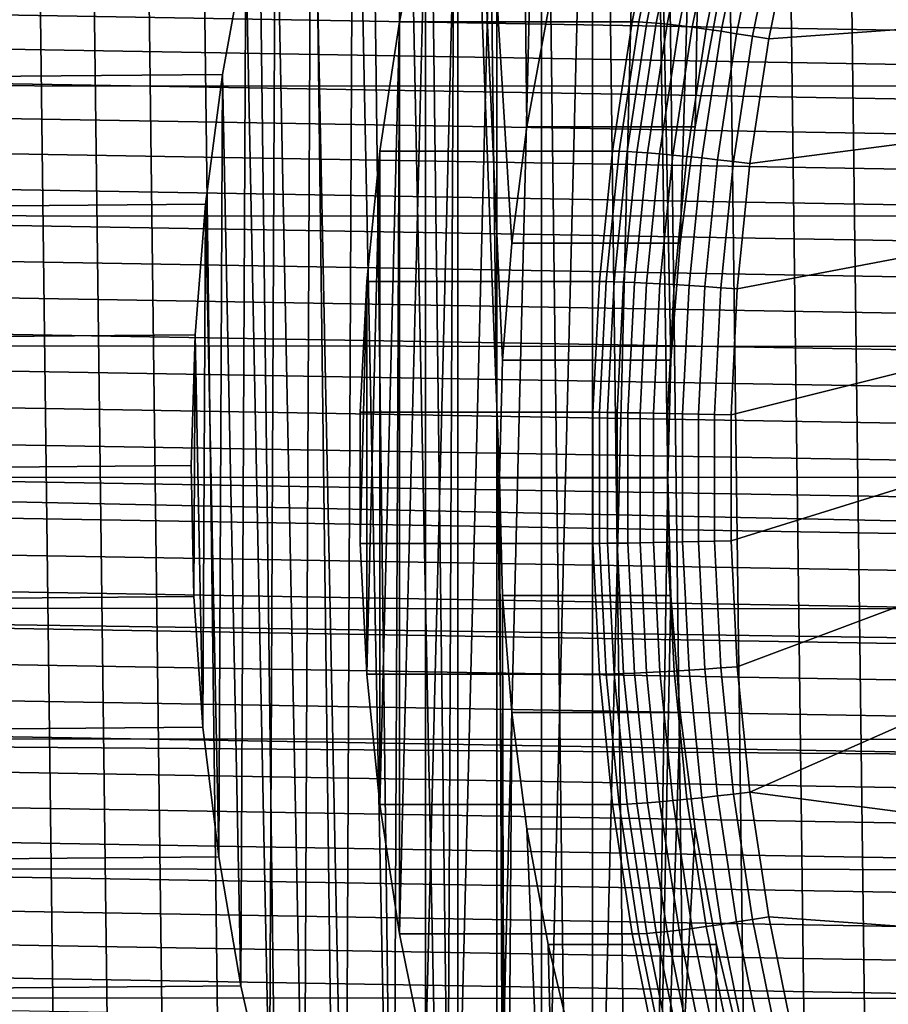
# Model space of a CAD drawing. Header units: metres. Extents: x -248 to 28, y -28 to 28.
# Tile 16 of 256: x -236 to -228, y -5 to 4. Entities that reach past the tile are written whole.
import ezdxf

# ---------------------------------------------------------------- set-up
doc = ezdxf.new("R2010")
doc.units = ezdxf.units.M
doc.layers.add('solid_10_061_053_XXX', color=7, linetype='CONTINUOUS')

msp = doc.modelspace()

# ---------------------------------------------------------------- linework, layer by layer
at = {"layer": 'solid_10_061_053_XXX'}
for points in [[(-229.082687, 21.954929, 139.730194), (-228.528091, -22.051834, 139.528336), (-227.971268, -22.132872, 139.325668), (-228.528061, 22.051838, 139.52832)], [(-228.528061, 22.051838, 139.52832), (-227.971268, -22.132872, 139.325668), (-227.412598, -22.19799, 139.12233), (-227.971237, 22.132875, 139.325653)], [(-229.634598, 21.842245, 139.931076), (-229.082718, -21.954924, 139.730209), (-228.528091, -22.051834, 139.528336), (-229.082687, 21.954929, 139.730194)], [(-230.183487, 21.713848, 140.130844), (-229.634628, -21.842237, 139.931076), (-229.082718, -21.954924, 139.730209), (-229.634598, 21.842245, 139.931076)], [(-230.728989, 21.569818, 140.329391), (-230.183517, -21.71384, 140.130859), (-229.634628, -21.842237, 139.931076), (-230.183487, 21.713848, 140.130844)], [(-231.270599, 21.410294, 140.52652), (-230.729019, -21.569811, 140.329407), (-230.183517, -21.71384, 140.130859), (-230.728989, 21.569818, 140.329391)], [(-231.808014, 21.235361, 140.722137), (-231.270615, -21.410284, 140.526535), (-230.729019, -21.569811, 140.329407), (-231.270599, 21.410294, 140.52652)], [(-232.340881, 21.045137, 140.916077), (-231.808044, -21.235352, 140.722137), (-231.270615, -21.410284, 140.526535), (-231.808014, 21.235361, 140.722137)], [(-232.868683, 20.839804, 141.108185), (-232.340897, -21.045128, 140.916092), (-231.808044, -21.235352, 140.722137), (-232.340881, 21.045137, 140.916077)], [(-233.391159, 20.619469, 141.298355), (-232.868713, -20.839792, 141.108185), (-232.340897, -21.045128, 140.916092), (-232.868683, 20.839804, 141.108185)], [(-233.907928, 20.384289, 141.486435), (-233.39119, -20.619457, 141.298355), (-232.868713, -20.839792, 141.108185), (-233.391159, 20.619469, 141.298355)], [(-234.418518, 20.134476, 141.672272), (-233.907959, -20.384275, 141.48645), (-233.39119, -20.619457, 141.298355), (-233.907928, 20.384289, 141.486435)], [(-234.922668, 19.870161, 141.855774), (-234.418533, -20.13446, 141.672287), (-233.907959, -20.384275, 141.48645), (-234.418518, 20.134476, 141.672272)], [(-235.419983, 19.591545, 142.036774), (-234.922684, -19.870148, 141.855774), (-234.418533, -20.13446, 141.672287), (-234.922668, 19.870161, 141.855774)], [(-235.910049, 19.298868, 142.215149), (-235.420013, -19.59153, 142.036789), (-234.922684, -19.870148, 141.855774), (-235.419983, 19.591545, 142.036774)], [(-236.392624, 18.992285, 142.390793), (-235.91008, -19.298853, 142.215164), (-235.420013, -19.59153, 142.036789), (-235.910049, 19.298868, 142.215149)], [(-230.156525, 10.902413, 182.900986), (-229.585068, 11.934463, 182.692993), (-229.87413, 2.145158, 182.798203), (-229.95752, 1.074196, 182.828552)], [(-229.585068, 11.934463, 182.692993), (-229.735413, 3.209665, 182.747711), (-229.87413, 2.145158, 182.798203)], [(-229.585068, 11.934463, 182.692993), (-229.541855, 4.264221, 182.677261), (-229.735413, 3.209665, 182.747711)], [(-231.274551, 3.209414, 178.519104), (-231.368118, 11.509126, 178.553162), (-231.917465, 10.464857, 178.753113), (-231.413208, 2.145332, 178.56958)], [(-231.274551, 3.209414, 178.519104), (-231.080917, 4.264351, 178.448639), (-231.368118, 11.509126, 178.553162)], [(-230.675568, -9.839418, 183.089905), (-230.156525, 10.902413, 182.900986), (-229.985352, 0, 182.838684), (-230.156525, -10.902413, 182.900986)], [(-230.156525, 10.902413, 182.900986), (-230.675568, -9.839418, 183.089905), (-230.675568, 9.839418, 183.089905)], [(-230.156525, 10.902413, 182.900986), (-229.95752, 1.074196, 182.828552), (-229.985352, 0, 182.838684)], [(-231.917465, 10.464857, 178.753113), (-232.413879, 9.390944, 178.933792), (-232.014755, -10.265382, 178.788528)], [(-231.524429, 0, 178.610062), (-231.917465, 10.464857, 178.753113), (-232.014755, -10.265382, 178.788528), (-231.47522, -11.315473, 178.592148)], [(-231.496613, 1.074086, 178.59993), (-231.413208, 2.145332, 178.56958), (-231.917465, 10.464857, 178.753113)], [(-231.524429, 0, 178.610062), (-231.496613, 1.074086, 178.59993), (-231.917465, 10.464857, 178.753113)], [(-230.675568, 9.839418, 183.089905), (-230.675568, -9.839418, 183.089905), (-231.140732, -8.748477, 183.259201)], [(-230.675568, 9.839418, 183.089905), (-231.140732, -8.748477, 183.259201), (-231.140732, 8.748477, 183.259201)], [(-232.413879, 9.390944, 178.933792), (-232.855865, 8.290605, 179.094666), (-232.500992, -9.186386, 178.9655)], [(-232.413879, 9.390944, 178.933792), (-232.500992, -9.186386, 178.9655), (-232.014755, -10.265382, 178.788528)], [(-231.140732, 8.748477, 183.259201), (-231.140732, -8.748477, 183.259201), (-231.550613, -7.632944, 183.408386)], [(-231.140732, 8.748477, 183.259201), (-231.550613, -7.632944, 183.408386), (-231.550613, 7.632944, 183.408386)], [(-232.855865, 8.290605, 179.094666), (-233.24231, 7.166674, 179.235321), (-232.932693, -8.081268, 179.122635)], [(-232.855865, 8.290605, 179.094666), (-232.932693, -8.081268, 179.122635), (-232.500992, -9.186386, 178.9655)], [(-231.550613, 7.632944, 183.408386), (-231.550613, -7.632944, 183.408386), (-231.90419, -6.495557, 183.537079)], [(-231.550613, 7.632944, 183.408386), (-231.90419, -6.495557, 183.537079), (-231.90419, 6.495557, 183.537079)], [(-233.24231, 7.166674, 179.235321), (-233.572052, 6.022434, 179.355331), (-233.308578, -6.953255, 179.259445)], [(-233.24231, 7.166674, 179.235321), (-233.308578, -6.953255, 179.259445), (-232.932693, -8.081268, 179.122635)], [(-231.90419, 6.495557, 183.537079), (-231.90419, -6.495557, 183.537079), (-232.200363, -5.339842, 183.644882)], [(-231.90419, 6.495557, 183.537079), (-232.200363, -5.339842, 183.644882), (-232.200363, 5.339842, 183.644882)], [(-233.572052, 6.022434, 179.355331), (-233.844101, 4.861384, 179.454346), (-233.627518, -5.805794, 179.375519)], [(-233.572052, 6.022434, 179.355331), (-233.627518, -5.805794, 179.375519), (-233.308578, -6.953255, 179.259445)], [(-230.311676, 4.168999, 189.574341), (-230.07373, 5.339853, 189.487747), (-232.200363, 5.339842, 183.644882), (-232.438309, 4.16899, 183.731491)], [(-232.200363, 5.339842, 183.644882), (-232.200363, -5.339842, 183.644882), (-232.438309, -4.16899, 183.731491)], [(-232.200363, 5.339842, 183.644882), (-232.438309, -4.16899, 183.731491), (-232.438309, 4.16899, 183.731491)], [(-230.252182, 4.167549, 189.715378), (-230.014313, 5.337997, 189.628799), (-230.07373, 5.339853, 189.487747), (-230.311676, 4.168999, 189.574341)], [(-230.178802, 4.163217, 189.849808), (-229.941193, 5.332448, 189.763321), (-230.014313, 5.337997, 189.628799), (-230.252182, 4.167549, 189.715378)], [(-230.092361, 4.156045, 189.97612), (-229.855148, 5.323263, 189.889771), (-229.941193, 5.332448, 189.763321), (-230.178802, 4.163217, 189.849808)], [(-229.993744, 4.146109, 190.092957), (-229.757111, 5.310535, 190.006836), (-229.855148, 5.323263, 189.889771), (-230.092361, 4.156045, 189.97612)], [(-229.884003, 4.133511, 190.199142), (-229.648071, 5.2944, 190.113266), (-229.757111, 5.310535, 190.006836), (-229.993744, 4.146109, 190.092957)], [(-229.764267, 4.118384, 190.293533), (-229.529205, 5.275024, 190.207993), (-229.648071, 5.2944, 190.113266), (-229.884003, 4.133511, 190.199142)], [(-229.635788, 4.100884, 190.375183), (-229.401733, 5.25261, 190.289978), (-229.529205, 5.275024, 190.207993), (-229.764267, 4.118384, 190.293533)], [(-229.499908, 4.081196, 190.443192), (-229.266968, 5.227392, 190.358414), (-229.401733, 5.25261, 190.289978), (-229.635788, 4.100884, 190.375183)], [(-229.358047, 4.059523, 190.496887), (-229.126358, 5.199633, 190.412552), (-229.266968, 5.227392, 190.358414), (-229.499908, 4.081196, 190.443192)], [(-229.211685, 4.036093, 190.53569), (-228.981323, 5.169622, 190.451843), (-229.126358, 5.199633, 190.412552), (-229.358047, 4.059523, 190.496887)], [(-228.981323, 5.169622, 190.451843), (-229.211685, 4.036093, 190.53569), (-229.063858, 4.011408, 190.559052), (-228.8349, 5.137999, 190.475723)], [(-226.91748, 5.164195, 190.603989), (-228.8349, 5.137999, 190.475723), (-229.063858, 4.011408, 190.559052), (-227.146622, 4.148445, 190.687393)], [(-246.214905, 3.586391, 146.17865), (-234.057816, 3.686352, 179.532135), (-233.844101, 4.861384, 179.454346), (-246.005997, 4.763361, 146.1026)], [(-233.844101, 4.861384, 179.454346), (-234.057816, 3.686352, 179.532135), (-233.888718, -4.641682, 179.470581)], [(-233.844101, 4.861384, 179.454346), (-233.888718, -4.641682, 179.470581), (-233.627518, -5.805794, 179.375519)], [(-246.005997, 4.763361, 146.1026), (-204.675934, 4.7517, 131.059692), (-204.467575, 3.574536, 130.983856), (-246.214905, 3.586391, 146.17865)], [(-219.001038, 3.940315, 127.547348), (-237.169006, 4.250243, 134.159943), (-237.036362, 4.555786, 134.111664), (-219.12442, 4.250243, 127.592255)], [(-218.887039, 3.626284, 127.505859), (-237.292374, 3.940315, 134.204849), (-237.169006, 4.250243, 134.159943), (-219.001038, 3.940315, 127.547348)], [(-229.735413, 3.209665, 182.747711), (-229.541855, 4.264221, 182.677261), (-231.080917, 4.264351, 178.448639), (-231.274551, 3.209414, 178.519104)], [(-230.490738, 2.986326, 189.639526), (-230.311676, 4.168999, 189.574341), (-232.438309, 4.16899, 183.731491), (-232.617355, 2.98635, 183.796661)], [(-232.438309, 4.16899, 183.731491), (-232.438309, -4.16899, 183.731491), (-232.617355, -2.98635, 183.796661)], [(-232.438309, 4.16899, 183.731491), (-232.617355, -2.98635, 183.796661), (-232.617355, 2.98635, 183.796661)], [(-230.431183, 2.985288, 189.780518), (-230.252182, 4.167549, 189.715378), (-230.311676, 4.168999, 189.574341), (-230.490738, 2.986326, 189.639526)], [(-230.357605, 2.982185, 189.914886), (-230.178802, 4.163217, 189.849808), (-230.252182, 4.167549, 189.715378), (-230.431183, 2.985288, 189.780518)], [(-230.270859, 2.977047, 190.041077), (-230.092361, 4.156045, 189.97612), (-230.178802, 4.163217, 189.849808), (-230.357605, 2.982185, 189.914886)], [(-230.171814, 2.96993, 190.157776), (-229.993744, 4.146109, 190.092957), (-230.092361, 4.156045, 189.97612), (-230.270859, 2.977047, 190.041077)], [(-230.061539, 2.960906, 190.263763), (-229.884003, 4.133511, 190.199142), (-229.993744, 4.146109, 190.092957), (-230.171814, 2.96993, 190.157776)], [(-227.146622, 4.148445, 190.687393), (-229.063858, 4.011408, 190.559052), (-229.236145, 2.873443, 190.62175), (-227.325516, 3.121324, 190.752502)], [(-229.941147, 2.95007, 190.357925), (-229.764267, 4.118384, 190.293533), (-229.884003, 4.133511, 190.199142), (-230.061539, 2.960906, 190.263763)], [(-229.81192, 2.937535, 190.439285), (-229.635788, 4.100884, 190.375183), (-229.764267, 4.118384, 190.293533), (-229.941147, 2.95007, 190.357925)], [(-229.675201, 2.923431, 190.506989), (-229.499908, 4.081196, 190.443192), (-229.635788, 4.100884, 190.375183), (-229.81192, 2.937535, 190.439285)], [(-229.53241, 2.907907, 190.560349), (-229.358047, 4.059523, 190.496887), (-229.499908, 4.081196, 190.443192), (-229.675201, 2.923431, 190.506989)], [(-229.38504, 2.891124, 190.598785), (-229.211685, 4.036093, 190.53569), (-229.358047, 4.059523, 190.496887), (-229.53241, 2.907907, 190.560349)], [(-229.211685, 4.036093, 190.53569), (-229.38504, 2.891124, 190.598785), (-229.236145, 2.873443, 190.62175), (-229.063858, 4.011408, 190.559052)], [(-218.782593, 3.308642, 127.467842), (-237.406372, 3.626284, 134.246338), (-237.292374, 3.940315, 134.204849), (-218.887039, 3.626284, 127.505859)], [(-246.364685, 2.39914, 146.233154), (-234.212494, 2.500926, 179.58844), (-234.057816, 3.686352, 179.532135), (-246.214905, 3.586391, 146.17865)], [(-218.687759, 2.987585, 127.433327), (-237.510818, 3.308642, 134.284363), (-237.406372, 3.626284, 134.246338), (-218.782593, 3.308642, 127.467842)], [(-234.057816, 3.686352, 179.532135), (-234.212494, 2.500926, 179.58844), (-234.09137, -3.464473, 179.544342)], [(-234.057816, 3.686352, 179.532135), (-234.09137, -3.464473, 179.544342), (-233.888718, -4.641682, 179.470581)], [(-246.214905, 3.586391, 146.17865), (-204.467575, 3.574536, 130.983856), (-204.31839, 2.386965, 130.92955), (-246.364685, 2.39914, 146.233154)], [(-218.602615, 2.663306, 127.402336), (-237.605652, 2.987585, 134.318878), (-237.510818, 3.308642, 134.284363), (-218.687759, 2.987585, 127.433327)], [(-229.87413, 2.145158, 182.798203), (-229.735413, 3.209665, 182.747711), (-231.274551, 3.209414, 178.519104), (-231.413208, 2.145332, 178.56958)], [(-227.325516, 3.121324, 190.752502), (-229.236145, 2.873443, 190.62175), (-229.351273, 1.727333, 190.663666), (-227.453644, 2.085648, 190.799133)], [(-218.527313, 2.336465, 127.374931), (-237.690796, 2.663306, 134.349869), (-237.605652, 2.987585, 134.318878), (-218.602615, 2.663306, 127.402336)], [(-232.617355, 2.98635, 183.796661), (-232.617355, -2.98635, 183.796661), (-232.737015, -1.795192, 183.84021)], [(-232.617355, 2.98635, 183.796661), (-232.737015, -1.795192, 183.84021), (-232.737015, 1.795192, 183.84021)], [(-230.610382, 1.795188, 189.683075), (-230.490738, 2.986326, 189.639526), (-232.617355, 2.98635, 183.796661), (-232.737015, 1.795192, 183.84021)], [(-230.550797, 1.794564, 189.824051), (-230.431183, 2.985288, 189.780518), (-230.490738, 2.986326, 189.639526), (-230.610382, 1.795188, 189.683075)], [(-230.477097, 1.792699, 189.958374), (-230.357605, 2.982185, 189.914886), (-230.431183, 2.985288, 189.780518), (-230.550797, 1.794564, 189.824051)], [(-230.390137, 1.789611, 190.084503), (-230.270859, 2.977047, 190.041077), (-230.357605, 2.982185, 189.914886), (-230.477097, 1.792699, 189.958374)], [(-230.290817, 1.785332, 190.20108), (-230.171814, 2.96993, 190.157776), (-230.270859, 2.977047, 190.041077), (-230.390137, 1.789611, 190.084503)], [(-230.180161, 1.779907, 190.306931), (-230.061539, 2.960906, 190.263763), (-230.171814, 2.96993, 190.157776), (-230.290817, 1.785332, 190.20108)], [(-230.059341, 1.773393, 190.40094), (-229.941147, 2.95007, 190.357925), (-230.061539, 2.960906, 190.263763), (-230.180161, 1.779907, 190.306931)], [(-229.929611, 1.765858, 190.482117), (-229.81192, 2.937535, 190.439285), (-229.941147, 2.95007, 190.357925), (-230.059341, 1.773393, 190.40094)], [(-229.792328, 1.75738, 190.549622), (-229.675201, 2.923431, 190.506989), (-229.81192, 2.937535, 190.439285), (-229.929611, 1.765858, 190.482117)], [(-229.648911, 1.748048, 190.602753), (-229.53241, 2.907907, 190.560349), (-229.675201, 2.923431, 190.506989), (-229.792328, 1.75738, 190.549622)], [(-229.50087, 1.737959, 190.640945), (-229.38504, 2.891124, 190.598785), (-229.53241, 2.907907, 190.560349), (-229.648911, 1.748048, 190.602753)], [(-229.38504, 2.891124, 190.598785), (-229.50087, 1.737959, 190.640945), (-229.351273, 1.727333, 190.663666), (-229.236145, 2.873443, 190.62175)], [(-218.461899, 2.007233, 127.35112), (-237.766098, 2.336465, 134.377274), (-237.690796, 2.663306, 134.349869), (-218.527313, 2.336465, 127.374931)], [(-246.45488, 1.205112, 146.265991), (-234.307724, 1.308557, 179.623093), (-234.212494, 2.500926, 179.58844), (-246.364685, 2.39914, 146.233154)], [(-234.212494, 2.500926, 179.58844), (-234.307724, 1.308557, 179.623093), (-234.234909, -2.277594, 179.596588)], [(-234.212494, 2.500926, 179.58844), (-234.234909, -2.277594, 179.596588), (-234.09137, -3.464473, 179.544342)], [(-246.364685, 2.39914, 146.233154), (-204.31839, 2.386965, 130.92955), (-204.228943, 1.196199, 130.897003), (-246.45488, 1.205112, 146.265991)], [(-218.406403, 1.67575, 127.330917), (-237.831512, 2.007233, 134.401077), (-237.766098, 2.336465, 134.377274), (-218.461899, 2.007233, 127.35112)], [(-229.95752, 1.074196, 182.828552), (-229.87413, 2.145158, 182.798203), (-231.413208, 2.145332, 178.56958), (-231.496613, 1.074086, 178.59993)], [(-227.453644, 2.085648, 190.799133), (-229.351273, 1.727333, 190.663666), (-229.40892, 0.57633, 190.684647), (-227.530655, 1.044255, 190.827164)], [(-218.360947, 1.342703, 127.314369), (-237.887009, 1.67575, 134.42128), (-237.831512, 2.007233, 134.401077), (-218.406403, 1.67575, 127.330917)], [(-232.737015, 1.795192, 183.84021), (-232.737015, -1.795192, 183.84021), (-232.796936, -0.598874, 183.862015)], [(-232.737015, 1.795192, 183.84021), (-232.796936, -0.598874, 183.862015), (-232.796936, 0.598874, 183.862015)], [(-230.670303, 0.598963, 189.70488), (-230.610382, 1.795188, 189.683075), (-232.737015, 1.795192, 183.84021), (-232.796936, 0.598874, 183.862015)], [(-230.610687, 0.598754, 189.845856), (-230.550797, 1.794564, 189.824051), (-230.610382, 1.795188, 189.683075), (-230.670303, 0.598963, 189.70488)], [(-230.536926, 0.598131, 189.980164), (-230.477097, 1.792699, 189.958374), (-230.550797, 1.794564, 189.824051), (-230.610687, 0.598754, 189.845856)], [(-230.44986, 0.597101, 190.106232), (-230.390137, 1.789611, 190.084503), (-230.477097, 1.792699, 189.958374), (-230.536926, 0.598131, 189.980164)], [(-230.350403, 0.595674, 190.222778), (-230.290817, 1.785332, 190.20108), (-230.390137, 1.789611, 190.084503), (-230.44986, 0.597101, 190.106232)], [(-230.239563, 0.593864, 190.328552), (-230.180161, 1.779907, 190.306931), (-230.290817, 1.785332, 190.20108), (-230.350403, 0.595674, 190.222778)], [(-230.11853, 0.59169, 190.422485), (-230.059341, 1.773393, 190.40094), (-230.180161, 1.779907, 190.306931), (-230.239563, 0.593864, 190.328552)], [(-229.988556, 0.589176, 190.503571), (-229.929611, 1.765858, 190.482117), (-230.059341, 1.773393, 190.40094), (-230.11853, 0.59169, 190.422485)], [(-229.850983, 0.586347, 190.570969), (-229.792328, 1.75738, 190.549622), (-229.929611, 1.765858, 190.482117), (-229.988556, 0.589176, 190.503571)], [(-229.70726, 0.583234, 190.623978), (-229.648911, 1.748048, 190.602753), (-229.792328, 1.75738, 190.549622), (-229.850983, 0.586347, 190.570969)], [(-229.558868, 0.579867, 190.662064), (-229.50087, 1.737959, 190.640945), (-229.648911, 1.748048, 190.602753), (-229.70726, 0.583234, 190.623978)], [(-229.50087, 1.737959, 190.640945), (-229.558868, 0.579867, 190.662064), (-229.40892, 0.57633, 190.684647), (-229.351273, 1.727333, 190.663666)], [(-218.325531, 1.0083, 127.301483), (-237.93248, 1.342703, 134.437836), (-237.887009, 1.67575, 134.42128), (-218.360947, 1.342703, 127.314369)], [(-246.485229, 0.007645, 146.277039), (-234.343246, 0.112351, 179.636032), (-234.307724, 1.308557, 179.623093), (-246.45488, 1.205112, 146.265991)], [(-218.300217, 0.672721, 127.292267), (-237.96788, 1.0083, 134.450714), (-237.93248, 1.342703, 134.437836), (-218.325531, 1.0083, 127.301483)], [(-234.307724, 1.308557, 179.623093), (-234.343246, 0.112351, 179.636032), (-234.318954, -1.084138, 179.627182)], [(-234.307724, 1.308557, 179.623093), (-234.318954, -1.084138, 179.627182), (-234.234909, -2.277594, 179.596588)], [(-246.45488, 1.205112, 146.265991), (-204.228943, 1.196199, 130.897003), (-204.199066, -0.000002, 130.886124), (-246.485229, 0.007645, 146.277039)], [(-218.285004, 0.336537, 127.286736), (-237.99321, 0.672721, 134.45993), (-237.96788, 1.0083, 134.450714), (-218.300217, 0.672721, 127.292267)], [(-229.985352, 0, 182.838684), (-229.95752, 1.074196, 182.828552), (-231.496613, 1.074086, 178.59993), (-231.524429, 0, 178.610062)], [(-227.530655, 1.044255, 190.827164), (-229.40892, 0.57633, 190.684647), (-229.40892, -0.576308, 190.684647), (-227.556351, 0, 190.836517)], [(-218.279938, 0, 127.284889), (-238.008408, 0.336537, 134.465469), (-237.99321, 0.672721, 134.45993), (-218.285004, 0.336537, 127.286736)], [(-230.670303, -0.598961, 189.70488), (-230.670303, 0.598963, 189.70488), (-232.796936, 0.598874, 183.862015), (-232.796936, -0.598874, 183.862015)], [(-230.610687, -0.598754, 189.845856), (-230.610687, 0.598754, 189.845856), (-230.670303, 0.598963, 189.70488), (-230.670303, -0.598961, 189.70488)], [(-230.536926, -0.598131, 189.980164), (-230.536926, 0.598131, 189.980164), (-230.610687, 0.598754, 189.845856), (-230.610687, -0.598754, 189.845856)], [(-230.44986, -0.597101, 190.106232), (-230.44986, 0.597101, 190.106232), (-230.536926, 0.598131, 189.980164), (-230.536926, -0.598131, 189.980164)], [(-230.350403, -0.595674, 190.222778), (-230.350403, 0.595674, 190.222778), (-230.44986, 0.597101, 190.106232), (-230.44986, -0.597101, 190.106232)], [(-230.239563, -0.593864, 190.328552), (-230.239563, 0.593864, 190.328552), (-230.350403, 0.595674, 190.222778), (-230.350403, -0.595674, 190.222778)], [(-230.11853, -0.59169, 190.422485), (-230.11853, 0.59169, 190.422485), (-230.239563, 0.593864, 190.328552), (-230.239563, -0.593864, 190.328552)], [(-229.988556, -0.589176, 190.503571), (-229.988556, 0.589176, 190.503571), (-230.11853, 0.59169, 190.422485), (-230.11853, -0.59169, 190.422485)], [(-229.850983, -0.586347, 190.570969), (-229.850983, 0.586347, 190.570969), (-229.988556, 0.589176, 190.503571), (-229.988556, -0.589176, 190.503571)], [(-229.70726, -0.583234, 190.623978), (-229.70726, 0.583234, 190.623978), (-229.850983, 0.586347, 190.570969), (-229.850983, -0.586347, 190.570969)], [(-229.558868, -0.579867, 190.662064), (-229.558868, 0.579867, 190.662064), (-229.70726, 0.583234, 190.623978), (-229.70726, -0.583234, 190.623978)], [(-229.558868, 0.579867, 190.662064), (-229.558868, -0.579867, 190.662064), (-229.40892, -0.576308, 190.684647), (-229.40892, 0.57633, 190.684647)], [(-218.285004, -0.336537, 127.286736), (-238.013489, 0, 134.467316), (-238.008408, 0.336537, 134.465469), (-218.279938, 0, 127.284889)], [(-246.455643, -1.189726, 146.266266), (-234.318954, -1.084138, 179.627182), (-234.343246, 0.112351, 179.636032), (-246.485229, 0.007645, 146.277039)], [(-246.485229, 0.007645, 146.277039), (-204.21608, -0.902432, 130.892319), (-204.229202, -1.200808, 130.897095), (-246.455643, -1.189726, 146.266266)], [(-246.485229, 0.007645, 146.277039), (-204.199066, -0.000002, 130.886124), (-204.21608, -0.902432, 130.892319)], [(-218.300217, -0.672721, 127.292267), (-238.008408, -0.336537, 134.465469), (-238.013489, 0, 134.467316), (-218.285004, -0.336537, 127.286736)], [(-231.496613, -1.074086, 178.59993), (-231.524429, 0, 178.610062), (-231.47522, -11.315473, 178.592148)], [(-229.95752, -1.074196, 182.828552), (-229.985352, 0, 182.838684), (-231.524429, 0, 178.610062), (-231.496613, -1.074086, 178.59993)], [(-230.156525, -10.902413, 182.900986), (-229.985352, 0, 182.838684), (-229.95752, -1.074196, 182.828552)], [(-227.556351, 0, 190.836517), (-229.40892, -0.576308, 190.684647), (-229.351273, -1.727314, 190.663666), (-227.530655, -1.044255, 190.827164)], [(-218.325531, -1.0083, 127.301483), (-237.99321, -0.672721, 134.45993), (-238.008408, -0.336537, 134.465469), (-218.300217, -0.672721, 127.292267)], [(-230.610382, -1.795187, 189.683075), (-230.670303, -0.598961, 189.70488), (-232.796936, -0.598874, 183.862015), (-232.737015, -1.795192, 183.84021)], [(-230.550797, -1.794564, 189.824051), (-230.610687, -0.598754, 189.845856), (-230.670303, -0.598961, 189.70488), (-230.610382, -1.795187, 189.683075)], [(-230.477097, -1.792699, 189.958374), (-230.536926, -0.598131, 189.980164), (-230.610687, -0.598754, 189.845856), (-230.550797, -1.794564, 189.824051)], [(-230.390137, -1.789611, 190.084503), (-230.44986, -0.597101, 190.106232), (-230.536926, -0.598131, 189.980164), (-230.477097, -1.792699, 189.958374)], [(-230.290817, -1.785332, 190.20108), (-230.350403, -0.595674, 190.222778), (-230.44986, -0.597101, 190.106232), (-230.390137, -1.789611, 190.084503)], [(-230.180161, -1.779907, 190.306931), (-230.239563, -0.593864, 190.328552), (-230.350403, -0.595674, 190.222778), (-230.290817, -1.785332, 190.20108)], [(-230.059341, -1.773393, 190.40094), (-230.11853, -0.59169, 190.422485), (-230.239563, -0.593864, 190.328552), (-230.180161, -1.779907, 190.306931)], [(-229.929611, -1.765858, 190.482117), (-229.988556, -0.589176, 190.503571), (-230.11853, -0.59169, 190.422485), (-230.059341, -1.773393, 190.40094)], [(-229.792328, -1.75738, 190.549622), (-229.850983, -0.586347, 190.570969), (-229.988556, -0.589176, 190.503571), (-229.929611, -1.765858, 190.482117)], [(-229.648911, -1.748048, 190.602753), (-229.70726, -0.583234, 190.623978), (-229.850983, -0.586347, 190.570969), (-229.792328, -1.75738, 190.549622)], [(-229.50087, -1.737959, 190.640945), (-229.558868, -0.579867, 190.662064), (-229.70726, -0.583234, 190.623978), (-229.648911, -1.748048, 190.602753)], [(-229.558868, -0.579867, 190.662064), (-229.50087, -1.737959, 190.640945), (-229.351273, -1.727314, 190.663666), (-229.40892, -0.576308, 190.684647)], [(-218.360947, -1.342703, 127.314369), (-237.96788, -1.0083, 134.450714), (-237.99321, -0.672721, 134.45993), (-218.325531, -1.0083, 127.301483)], [(-218.406403, -1.67575, 127.330917), (-237.93248, -1.342703, 134.437836), (-237.96788, -1.0083, 134.450714), (-218.360947, -1.342703, 127.314369)], [(-231.413208, -2.145332, 178.56958), (-231.496613, -1.074086, 178.59993), (-231.47522, -11.315473, 178.592148)], [(-229.87413, -2.145158, 182.798203), (-229.95752, -1.074196, 182.828552), (-231.496613, -1.074086, 178.59993), (-231.413208, -2.145332, 178.56958)], [(-230.156525, -10.902413, 182.900986), (-229.95752, -1.074196, 182.828552), (-229.87413, -2.145158, 182.798203)], [(-227.530655, -1.044255, 190.827164), (-229.351273, -1.727314, 190.663666), (-229.236145, -2.873423, 190.62175), (-227.453644, -2.085648, 190.799133)], [(-246.366226, -2.383844, 146.233719), (-234.234909, -2.277594, 179.596588), (-234.318954, -1.084138, 179.627182), (-246.455643, -1.189726, 146.266266)], [(-246.455643, -1.189726, 146.266266), (-204.267197, -1.804921, 130.910934), (-204.319702, -2.4001, 130.930038), (-246.366226, -2.383844, 146.233719)], [(-246.455643, -1.189726, 146.266266), (-204.229202, -1.200808, 130.897095), (-204.267197, -1.804921, 130.910934)], [(-218.461899, -2.007233, 127.35112), (-237.887009, -1.67575, 134.42128), (-237.93248, -1.342703, 134.437836), (-218.406403, -1.67575, 127.330917)], [(-218.527313, -2.336465, 127.374931), (-237.831512, -2.007233, 134.401077), (-237.887009, -1.67575, 134.42128), (-218.461899, -2.007233, 127.35112)], [(-230.490738, -2.986324, 189.639526), (-230.610382, -1.795187, 189.683075), (-232.737015, -1.795192, 183.84021), (-232.617355, -2.98635, 183.796661)], [(-230.431183, -2.985288, 189.780518), (-230.550797, -1.794564, 189.824051), (-230.610382, -1.795187, 189.683075), (-230.490738, -2.986324, 189.639526)], [(-230.357605, -2.982185, 189.914886), (-230.477097, -1.792699, 189.958374), (-230.550797, -1.794564, 189.824051), (-230.431183, -2.985288, 189.780518)], [(-230.270859, -2.977047, 190.041077), (-230.390137, -1.789611, 190.084503), (-230.477097, -1.792699, 189.958374), (-230.357605, -2.982185, 189.914886)], [(-230.171814, -2.96993, 190.157776), (-230.290817, -1.785332, 190.20108), (-230.390137, -1.789611, 190.084503), (-230.270859, -2.977047, 190.041077)], [(-230.061539, -2.960906, 190.263763), (-230.180161, -1.779907, 190.306931), (-230.290817, -1.785332, 190.20108), (-230.171814, -2.96993, 190.157776)], [(-229.941147, -2.95007, 190.357925), (-230.059341, -1.773393, 190.40094), (-230.180161, -1.779907, 190.306931), (-230.061539, -2.960906, 190.263763)], [(-229.81192, -2.937535, 190.439285), (-229.929611, -1.765858, 190.482117), (-230.059341, -1.773393, 190.40094), (-229.941147, -2.95007, 190.357925)], [(-229.675201, -2.923431, 190.506989), (-229.792328, -1.75738, 190.549622), (-229.929611, -1.765858, 190.482117), (-229.81192, -2.937535, 190.439285)], [(-229.53241, -2.907907, 190.560349), (-229.648911, -1.748048, 190.602753), (-229.792328, -1.75738, 190.549622), (-229.675201, -2.923431, 190.506989)], [(-229.38504, -2.891124, 190.598785), (-229.50087, -1.737959, 190.640945), (-229.648911, -1.748048, 190.602753), (-229.53241, -2.907907, 190.560349)], [(-229.50087, -1.737959, 190.640945), (-229.38504, -2.891124, 190.598785), (-229.236145, -2.873423, 190.62175), (-229.351273, -1.727314, 190.663666)], [(-218.602615, -2.663306, 127.402336), (-237.766098, -2.336465, 134.377274), (-237.831512, -2.007233, 134.401077), (-218.527313, -2.336465, 127.374931)], [(-231.274551, -3.209414, 178.519104), (-231.413208, -2.145332, 178.56958), (-231.47522, -11.315473, 178.592148), (-230.883987, -12.333515, 178.376953)], [(-229.735413, -3.209665, 182.747711), (-229.87413, -2.145158, 182.798203), (-231.413208, -2.145332, 178.56958), (-231.274551, -3.209414, 178.519104)], [(-230.156525, -10.902413, 182.900986), (-229.87413, -2.145158, 182.798203), (-229.735413, -3.209665, 182.747711)], [(-227.325516, -3.121324, 190.752502), (-227.453644, -2.085648, 190.799133), (-229.236145, -2.873423, 190.62175)], [(-246.217209, -3.571243, 146.179474), (-234.09137, -3.464473, 179.544342), (-234.234909, -2.277594, 179.596588), (-246.366226, -2.383844, 146.233719)], [(-218.687759, -2.987585, 127.433327), (-237.690796, -2.663306, 134.349869), (-237.766098, -2.336465, 134.377274), (-218.602615, -2.663306, 127.402336)], [(-246.366226, -2.383844, 146.233719), (-204.352127, -2.702482, 130.941833), (-204.470322, -3.593129, 130.984863), (-246.217209, -3.571243, 146.179474)], [(-246.366226, -2.383844, 146.233719), (-204.319702, -2.4001, 130.930038), (-204.352127, -2.702482, 130.941833)], [(-218.782593, -3.308642, 127.467842), (-237.605652, -2.987585, 134.318878), (-237.690796, -2.663306, 134.349869), (-218.687759, -2.987585, 127.433327)], [(-229.38504, -2.891124, 190.598785), (-229.211685, -4.036093, 190.53569), (-229.063858, -4.011386, 190.559052), (-229.236145, -2.873423, 190.62175)], [(-227.146622, -4.148445, 190.687393), (-227.325516, -3.121324, 190.752502), (-229.236145, -2.873423, 190.62175), (-229.063858, -4.011386, 190.559052)], [(-229.884003, -4.133511, 190.199142), (-230.061539, -2.960906, 190.263763), (-230.171814, -2.96993, 190.157776), (-229.993744, -4.146109, 190.092957)], [(-229.764267, -4.118384, 190.293533), (-229.941147, -2.95007, 190.357925), (-230.061539, -2.960906, 190.263763), (-229.884003, -4.133511, 190.199142)], [(-229.635788, -4.100884, 190.375183), (-229.81192, -2.937535, 190.439285), (-229.941147, -2.95007, 190.357925), (-229.764267, -4.118384, 190.293533)], [(-229.499908, -4.081196, 190.443192), (-229.675201, -2.923431, 190.506989), (-229.81192, -2.937535, 190.439285), (-229.635788, -4.100884, 190.375183)], [(-229.358047, -4.059523, 190.496887), (-229.53241, -2.907907, 190.560349), (-229.675201, -2.923431, 190.506989), (-229.499908, -4.081196, 190.443192)], [(-229.211685, -4.036093, 190.53569), (-229.38504, -2.891124, 190.598785), (-229.53241, -2.907907, 190.560349), (-229.358047, -4.059523, 190.496887)], [(-218.887039, -3.626284, 127.505859), (-237.510818, -3.308642, 134.284363), (-237.605652, -2.987585, 134.318878), (-218.782593, -3.308642, 127.467842)], [(-230.311676, -4.168996, 189.574356), (-230.490738, -2.986324, 189.639526), (-232.617355, -2.98635, 183.796661), (-232.438309, -4.16899, 183.731491)], [(-230.252182, -4.167549, 189.715378), (-230.431183, -2.985288, 189.780518), (-230.490738, -2.986324, 189.639526), (-230.311676, -4.168996, 189.574356)], [(-230.178802, -4.163217, 189.849808), (-230.357605, -2.982185, 189.914886), (-230.431183, -2.985288, 189.780518), (-230.252182, -4.167549, 189.715378)], [(-230.092361, -4.156045, 189.97612), (-230.270859, -2.977047, 190.041077), (-230.357605, -2.982185, 189.914886), (-230.178802, -4.163217, 189.849808)], [(-229.993744, -4.146109, 190.092957), (-230.171814, -2.96993, 190.157776), (-230.270859, -2.977047, 190.041077), (-230.092361, -4.156045, 189.97612)], [(-231.080917, -4.264351, 178.448639), (-231.274551, -3.209414, 178.519104), (-230.883987, -12.333515, 178.376953)], [(-229.541855, -4.264221, 182.677261), (-229.735413, -3.209665, 182.747711), (-231.274551, -3.209414, 178.519104), (-231.080917, -4.264351, 178.448639)], [(-230.156525, -10.902413, 182.900986), (-229.735413, -3.209665, 182.747711), (-229.541855, -4.264221, 182.677261), (-229.585068, -11.934463, 182.692993)], [(-219.001038, -3.940315, 127.547348), (-237.406372, -3.626284, 134.246338), (-237.510818, -3.308642, 134.284363), (-218.887039, -3.626284, 127.505859)], [(-246.009048, -4.748297, 146.103714), (-233.888718, -4.641682, 179.470581), (-234.09137, -3.464473, 179.544342), (-246.217209, -3.571243, 146.179474)], [(-204.679062, -4.767069, 131.060837), (-246.009048, -4.748297, 146.103714), (-246.217209, -3.571243, 146.179474), (-204.470322, -3.593129, 130.984863)], [(-219.12442, -4.250243, 127.592255), (-237.292374, -3.940315, 134.204849), (-237.406372, -3.626284, 134.246338), (-219.001038, -3.940315, 127.547348)], [(-219.25705, -4.555786, 127.640533), (-237.169006, -4.250243, 134.159943), (-237.292374, -3.940315, 134.204849), (-219.12442, -4.250243, 127.592255)], [(-228.981323, -5.169622, 190.451843), (-229.211685, -4.036093, 190.53569), (-229.358047, -4.059523, 190.496887), (-229.126358, -5.199633, 190.412552)], [(-229.211685, -4.036093, 190.53569), (-228.981323, -5.169622, 190.451843), (-228.8349, -5.137978, 190.475723), (-229.063858, -4.011386, 190.559052)], [(-226.91748, -5.164195, 190.603989), (-227.146622, -4.148445, 190.687393), (-229.063858, -4.011386, 190.559052), (-228.8349, -5.137978, 190.475723)], [(-229.648071, -5.2944, 190.113266), (-229.884003, -4.133511, 190.199142), (-229.993744, -4.146109, 190.092957), (-229.757111, -5.310535, 190.006836)], [(-229.529205, -5.275024, 190.207993), (-229.764267, -4.118384, 190.293533), (-229.884003, -4.133511, 190.199142), (-229.648071, -5.2944, 190.113266)], [(-229.401733, -5.25261, 190.289978), (-229.635788, -4.100884, 190.375183), (-229.764267, -4.118384, 190.293533), (-229.529205, -5.275024, 190.207993)], [(-229.266968, -5.227392, 190.358414), (-229.499908, -4.081196, 190.443192), (-229.635788, -4.100884, 190.375183), (-229.401733, -5.25261, 190.289978)], [(-229.126358, -5.199633, 190.412552), (-229.358047, -4.059523, 190.496887), (-229.499908, -4.081196, 190.443192), (-229.266968, -5.227392, 190.358414)], [(-230.07373, -5.33985, 189.487747), (-230.311676, -4.168996, 189.574356), (-232.438309, -4.16899, 183.731491), (-232.200363, -5.339842, 183.644882)], [(-230.014313, -5.337997, 189.628799), (-230.252182, -4.167549, 189.715378), (-230.311676, -4.168996, 189.574356), (-230.07373, -5.33985, 189.487747)], [(-229.941193, -5.332448, 189.763321), (-230.178802, -4.163217, 189.849808), (-230.252182, -4.167549, 189.715378), (-230.014313, -5.337997, 189.628799)], [(-229.855148, -5.323263, 189.889771), (-230.092361, -4.156045, 189.97612), (-230.178802, -4.163217, 189.849808), (-229.941193, -5.332448, 189.763321)], [(-229.757111, -5.310535, 190.006836), (-229.993744, -4.146109, 190.092957), (-230.092361, -4.156045, 189.97612), (-229.855148, -5.323263, 189.889771)], [(-219.398834, -4.856642, 127.692131), (-237.036362, -4.555786, 134.111664), (-237.169006, -4.250243, 134.159943), (-219.25705, -4.555786, 127.640533)], [(-229.293945, -5.306013, 182.587036), (-229.541855, -4.264221, 182.677261), (-231.080917, -4.264351, 178.448639), (-230.833038, -5.305993, 178.358414)], [(-230.833038, -5.305993, 178.358414), (-231.080917, -4.264351, 178.448639), (-230.883987, -12.333515, 178.376953)], [(-229.585068, -11.934463, 182.692993), (-229.541855, -4.264221, 182.677261), (-229.293945, -5.306013, 182.587036)], [(-219.549606, -5.152534, 127.747009), (-236.894592, -4.856642, 134.060074), (-237.036362, -4.555786, 134.111664), (-219.398834, -4.856642, 127.692131)], [(-245.742279, -5.912111, 146.006622), (-233.627518, -5.805794, 179.375519), (-233.888718, -4.641682, 179.470581), (-246.009048, -4.748297, 146.103714)], [(-204.946625, -5.930121, 131.158218), (-245.742279, -5.912111, 146.006622), (-246.009048, -4.748297, 146.103714), (-204.679062, -4.767069, 131.060837)]]:
    msp.add_3dface(points, dxfattribs=at)

doc.saveas('drawing.dxf')
